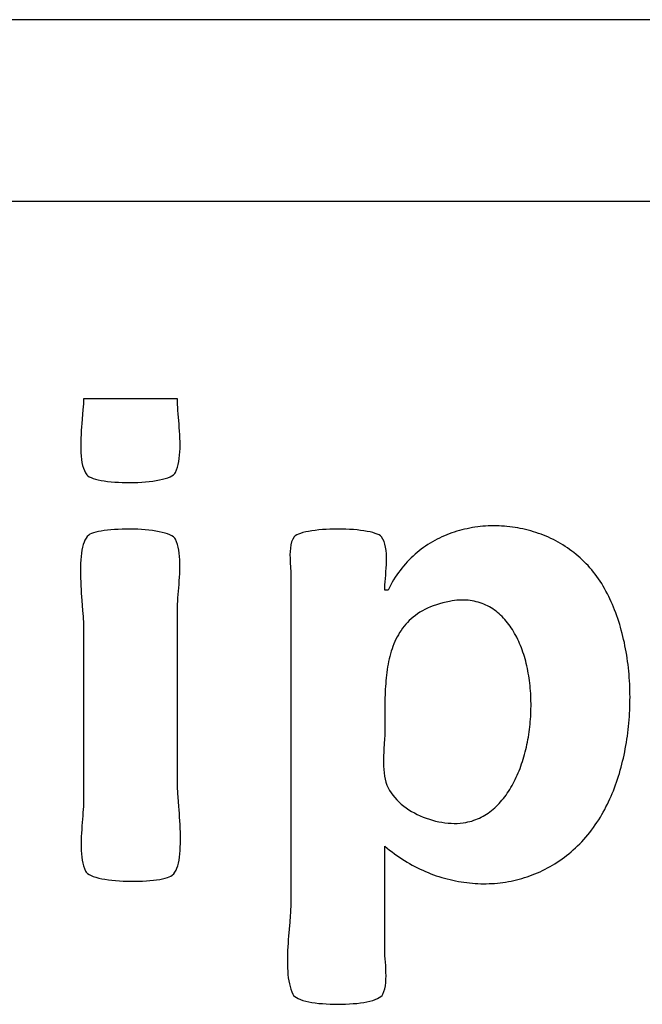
# Model space of a CAD drawing. Header units: inches. Extents: x 0 to 16, y 0 to 10.
# Tile 20 of 27: x 14.2729 to 14.3558, y 1.292 to 1.423. Entities that reach past the tile are written whole.
import ezdxf

# ---------------------------------------------------------------- set-up
doc = ezdxf.new("R2010")
doc.units = ezdxf.units.IN
doc.header["$LTSCALE"] = 0.935
doc.header["$MEASUREMENT"] = 0
doc.layers.get('0').update_dxf_attribs({"linetype": 'CONTINUOUS'})

msp = doc.modelspace()

# ---------------------------------------------------------------- linework, layer by layer
at = {"color": 2, "linetype": 'CONTINUOUS'}
for p, q in [((14.54953, 1.42299), (14.17796, 1.42299)), ((13.82753, 1.39885), (14.54004, 1.39885)), ((14.29391, 1.37256), (14.28141, 1.37256)), ((14.28141, 1.37256), (14.28141, 1.37225)), ((14.29392, 1.3722), (14.29391, 1.37256)), ((14.28134, 1.37112), (14.28119, 1.36931)), ((14.28137, 1.37152), (14.28134, 1.37112)), ((14.28139, 1.3719), (14.28137, 1.37152)), ((14.28141, 1.37225), (14.28139, 1.3719)), ((14.29393, 1.37182), (14.29392, 1.3722)), ((14.29395, 1.37142), (14.29393, 1.37182)), ((14.29398, 1.37101), (14.29395, 1.37142)), ((14.29401, 1.37058), (14.29398, 1.37101)), ((14.29412, 1.36922), (14.29401, 1.37058)), ((14.28115, 1.36883), (14.28112, 1.36834)), ((14.28119, 1.36931), (14.28115, 1.36883)), ((14.29415, 1.36876), (14.29412, 1.36922)), ((14.29418, 1.36828), (14.29415, 1.36876)), ((14.28107, 1.36734), (14.28105, 1.36685)), ((14.28109, 1.36784), (14.28107, 1.36734)), ((14.28112, 1.36834), (14.28109, 1.36784)), ((14.29421, 1.36781), (14.29418, 1.36828)), ((14.29423, 1.36734), (14.29421, 1.36781)), ((14.29425, 1.36687), (14.29423, 1.36734)), ((14.28105, 1.36685), (14.28104, 1.36636)), ((14.28104, 1.36636), (14.28105, 1.36588)), ((14.28105, 1.36588), (14.28107, 1.36541)), ((14.29423, 1.3655), (14.29425, 1.36595)), ((14.29425, 1.3664), (14.29425, 1.36687)), ((14.29425, 1.36595), (14.29425, 1.3664)), ((14.28107, 1.36541), (14.2811, 1.36496)), ((14.2811, 1.36496), (14.28115, 1.36452)), ((14.28115, 1.36452), (14.28121, 1.36411)), ((14.29409, 1.36422), (14.29415, 1.36463)), ((14.29415, 1.36463), (14.2942, 1.36506)), ((14.2942, 1.36506), (14.29423, 1.3655)), ((14.28121, 1.36411), (14.2813, 1.36372)), ((14.2813, 1.36372), (14.2814, 1.36336)), ((14.2814, 1.36336), (14.28153, 1.36303)), ((14.29379, 1.36311), (14.29391, 1.36346)), ((14.29391, 1.36346), (14.29401, 1.36383)), ((14.29401, 1.36383), (14.29409, 1.36422)), ((14.28153, 1.36303), (14.28168, 1.36273)), ((14.28168, 1.36273), (14.28185, 1.36247)), ((14.28185, 1.36247), (14.28199, 1.36234)), ((14.28199, 1.36234), (14.28218, 1.36221)), ((14.28218, 1.36221), (14.28242, 1.36209)), ((14.28242, 1.36209), (14.2827, 1.36198)), ((14.2827, 1.36198), (14.28301, 1.36189)), ((14.29191, 1.36187), (14.29228, 1.36197)), ((14.29228, 1.36197), (14.29262, 1.36208)), ((14.29262, 1.36208), (14.29292, 1.3622)), ((14.29292, 1.3622), (14.29317, 1.36233)), ((14.29317, 1.36233), (14.29338, 1.36247)), ((14.29338, 1.36247), (14.29354, 1.36262)), ((14.29354, 1.36262), (14.29365, 1.36278)), ((14.29365, 1.36278), (14.29379, 1.36311)), ((14.28301, 1.36189), (14.28337, 1.3618)), ((14.28337, 1.3618), (14.28376, 1.36172)), ((14.28376, 1.36172), (14.28417, 1.36165)), ((14.28417, 1.36165), (14.28462, 1.36159)), ((14.28462, 1.36159), (14.28508, 1.36154)), ((14.28508, 1.36154), (14.28556, 1.3615)), ((14.28556, 1.3615), (14.28606, 1.36147)), ((14.28606, 1.36147), (14.28657, 1.36145)), ((14.28657, 1.36145), (14.28709, 1.36144)), ((14.28709, 1.36144), (14.28761, 1.36143)), ((14.28761, 1.36143), (14.28813, 1.36144)), ((14.28813, 1.36144), (14.28865, 1.36146)), ((14.28865, 1.36146), (14.28916, 1.36149)), ((14.28916, 1.36149), (14.28967, 1.36153)), ((14.28967, 1.36153), (14.29016, 1.36158)), ((14.29016, 1.36158), (14.29063, 1.36164)), ((14.29063, 1.36164), (14.29108, 1.36171)), ((14.29108, 1.36171), (14.29151, 1.36179)), ((14.29151, 1.36179), (14.29191, 1.36187)), ((14.33279, 1.35537), (14.33245, 1.3553)), ((14.33314, 1.35544), (14.33279, 1.35537)), ((14.33349, 1.35549), (14.33314, 1.35544)), ((14.33385, 1.35554), (14.33349, 1.35549)), ((14.3342, 1.35558), (14.33385, 1.35554)), ((14.33455, 1.35562), (14.3342, 1.35558)), ((14.33491, 1.35564), (14.33455, 1.35562)), ((14.33526, 1.35566), (14.33491, 1.35564)), ((14.33562, 1.35568), (14.33526, 1.35566)), ((14.33597, 1.35568), (14.33562, 1.35568)), ((14.33633, 1.35568), (14.33597, 1.35568)), ((14.33669, 1.35567), (14.33633, 1.35568)), ((14.33704, 1.35565), (14.33669, 1.35567)), ((14.3374, 1.35563), (14.33704, 1.35565)), ((14.33775, 1.3556), (14.3374, 1.35563)), ((14.33811, 1.35556), (14.33775, 1.3556)), ((14.33846, 1.35552), (14.33811, 1.35556)), ((14.33882, 1.35547), (14.33846, 1.35552)), ((14.33917, 1.35541), (14.33882, 1.35547)), ((14.33952, 1.35534), (14.33917, 1.35541)), ((14.28175, 1.35405), (14.28161, 1.35379)), ((14.28192, 1.35427), (14.28175, 1.35405)), ((14.2821, 1.35444), (14.28192, 1.35427)), ((14.28227, 1.35455), (14.2821, 1.35444)), ((14.28249, 1.35466), (14.28227, 1.35455)), ((14.28275, 1.35475), (14.28249, 1.35466)), ((14.28305, 1.35484), (14.28275, 1.35475)), ((14.2834, 1.35492), (14.28305, 1.35484)), ((14.28377, 1.35499), (14.2834, 1.35492)), ((14.28418, 1.35505), (14.28377, 1.35499)), ((14.28461, 1.3551), (14.28418, 1.35505)), ((14.28507, 1.35515), (14.28461, 1.3551)), ((14.28555, 1.35519), (14.28507, 1.35515)), ((14.28604, 1.35521), (14.28555, 1.35519)), ((14.28654, 1.35523), (14.28604, 1.35521)), ((14.28706, 1.35524), (14.28654, 1.35523)), ((14.28758, 1.35524), (14.28706, 1.35524)), ((14.2881, 1.35524), (14.28758, 1.35524)), ((14.28862, 1.35522), (14.2881, 1.35524)), ((14.28913, 1.35519), (14.28862, 1.35522)), ((14.28963, 1.35515), (14.28913, 1.35519)), ((14.29012, 1.35511), (14.28963, 1.35515)), ((14.2906, 1.35505), (14.29012, 1.35511)), ((14.29105, 1.35498), (14.2906, 1.35505)), ((14.29149, 1.3549), (14.29105, 1.35498)), ((14.29189, 1.35481), (14.29149, 1.3549)), ((14.29226, 1.35471), (14.29189, 1.35481)), ((14.2926, 1.3546), (14.29226, 1.35471)), ((14.2929, 1.35448), (14.2926, 1.3546)), ((14.29316, 1.35435), (14.2929, 1.35448)), ((14.29337, 1.35421), (14.29316, 1.35435)), ((14.29354, 1.35405), (14.29337, 1.35421)), ((14.29365, 1.35389), (14.29354, 1.35405)), ((14.30944, 1.3542), (14.30924, 1.35389)), ((14.30958, 1.35433), (14.30944, 1.3542)), ((14.30977, 1.35446), (14.30958, 1.35433)), ((14.31, 1.35457), (14.30977, 1.35446)), ((14.31029, 1.35468), (14.31, 1.35457)), ((14.31061, 1.35478), (14.31029, 1.35468)), ((14.31097, 1.35487), (14.31061, 1.35478)), ((14.31136, 1.35494), (14.31097, 1.35487)), ((14.31178, 1.35501), (14.31136, 1.35494)), ((14.31223, 1.35507), (14.31178, 1.35501)), ((14.3127, 1.35513), (14.31223, 1.35507)), ((14.31319, 1.35517), (14.3127, 1.35513)), ((14.31369, 1.3552), (14.31319, 1.35517)), ((14.3142, 1.35522), (14.31369, 1.3552)), ((14.31472, 1.35524), (14.3142, 1.35522)), ((14.31525, 1.35524), (14.31472, 1.35524)), ((14.31577, 1.35524), (14.31525, 1.35524)), ((14.31629, 1.35522), (14.31577, 1.35524)), ((14.31681, 1.3552), (14.31629, 1.35522)), ((14.31731, 1.35517), (14.31681, 1.3552)), ((14.3178, 1.35513), (14.31731, 1.35517)), ((14.31827, 1.35507), (14.3178, 1.35513)), ((14.31872, 1.35501), (14.31827, 1.35507)), ((14.31914, 1.35494), (14.31872, 1.35501)), ((14.31953, 1.35487), (14.31914, 1.35494)), ((14.31989, 1.35478), (14.31953, 1.35487)), ((14.32021, 1.35468), (14.31989, 1.35478)), ((14.32049, 1.35457), (14.32021, 1.35468)), ((14.32073, 1.35446), (14.32049, 1.35457)), ((14.32092, 1.35433), (14.32073, 1.35446)), ((14.32106, 1.3542), (14.32092, 1.35433)), ((14.32124, 1.35391), (14.32106, 1.3542)), ((14.32878, 1.35405), (14.32846, 1.35389)), ((14.3291, 1.3542), (14.32878, 1.35405)), ((14.32942, 1.35434), (14.3291, 1.3542)), ((14.32974, 1.35448), (14.32942, 1.35434)), ((14.33007, 1.35461), (14.32974, 1.35448)), ((14.33041, 1.35473), (14.33007, 1.35461)), ((14.33074, 1.35484), (14.33041, 1.35473)), ((14.33108, 1.35495), (14.33074, 1.35484)), ((14.33142, 1.35505), (14.33108, 1.35495)), ((14.33176, 1.35514), (14.33142, 1.35505)), ((14.3321, 1.35523), (14.33176, 1.35514)), ((14.33245, 1.3553), (14.3321, 1.35523)), ((14.33987, 1.35527), (14.33952, 1.35534)), ((14.34022, 1.35519), (14.33987, 1.35527)), ((14.34057, 1.3551), (14.34022, 1.35519)), ((14.34091, 1.355), (14.34057, 1.3551)), ((14.34126, 1.3549), (14.34091, 1.355)), ((14.3416, 1.35479), (14.34126, 1.3549)), ((14.34194, 1.35468), (14.3416, 1.35479)), ((14.34228, 1.35456), (14.34194, 1.35468)), ((14.34261, 1.35443), (14.34228, 1.35456)), ((14.34294, 1.35429), (14.34261, 1.35443)), ((14.34327, 1.35415), (14.34294, 1.35429)), ((14.3436, 1.354), (14.34327, 1.35415)), ((14.28128, 1.35282), (14.2812, 1.35244)), ((14.28137, 1.35318), (14.28128, 1.35282)), ((14.28148, 1.3535), (14.28137, 1.35318)), ((14.28161, 1.35379), (14.28148, 1.3535)), ((14.29379, 1.35356), (14.29365, 1.35389)), ((14.29391, 1.35321), (14.29379, 1.35356)), ((14.29401, 1.35283), (14.29391, 1.35321)), ((14.29409, 1.35244), (14.29401, 1.35283)), ((14.30899, 1.35314), (14.30893, 1.35272)), ((14.3091, 1.35353), (14.30899, 1.35314)), ((14.30924, 1.35389), (14.3091, 1.35353)), ((14.32139, 1.35359), (14.32124, 1.35391)), ((14.32151, 1.35322), (14.32139, 1.35359)), ((14.3216, 1.35283), (14.32151, 1.35322)), ((14.32166, 1.3524), (14.3216, 1.35283)), ((14.32664, 1.35278), (14.32635, 1.35257)), ((14.32693, 1.35298), (14.32664, 1.35278)), ((14.32723, 1.35318), (14.32693, 1.35298)), ((14.32753, 1.35337), (14.32723, 1.35318)), ((14.32784, 1.35355), (14.32753, 1.35337)), ((14.32815, 1.35372), (14.32784, 1.35355)), ((14.32846, 1.35389), (14.32815, 1.35372)), ((14.34392, 1.35384), (14.3436, 1.354)), ((14.34424, 1.35367), (14.34392, 1.35384)), ((14.34456, 1.3535), (14.34424, 1.35367)), ((14.34487, 1.35332), (14.34456, 1.3535)), ((14.34518, 1.35314), (14.34487, 1.35332)), ((14.34548, 1.35295), (14.34518, 1.35314)), ((14.34579, 1.35275), (14.34548, 1.35295)), ((14.34608, 1.35254), (14.34579, 1.35275)), ((14.28109, 1.3516), (14.28105, 1.35116)), ((14.28114, 1.35203), (14.28109, 1.3516)), ((14.2812, 1.35244), (14.28114, 1.35203)), ((14.29415, 1.35203), (14.29409, 1.35244)), ((14.29419, 1.3516), (14.29415, 1.35203)), ((14.29422, 1.35116), (14.29419, 1.3516)), ((14.30889, 1.35228), (14.30888, 1.35182)), ((14.30888, 1.35182), (14.30889, 1.35136)), ((14.30893, 1.35272), (14.30889, 1.35228)), ((14.3217, 1.35196), (14.32166, 1.3524)), ((14.32172, 1.3515), (14.3217, 1.35196)), ((14.32172, 1.35102), (14.32172, 1.3515)), ((14.32525, 1.35165), (14.32499, 1.3514)), ((14.32552, 1.35189), (14.32525, 1.35165)), ((14.32579, 1.35212), (14.32552, 1.35189)), ((14.32607, 1.35235), (14.32579, 1.35212)), ((14.32635, 1.35257), (14.32607, 1.35235)), ((14.34638, 1.35233), (14.34608, 1.35254)), ((14.34666, 1.35211), (14.34638, 1.35233)), ((14.34695, 1.35188), (14.34666, 1.35211)), ((14.34723, 1.35165), (14.34695, 1.35188)), ((14.3475, 1.35141), (14.34723, 1.35165)), ((14.28103, 1.35069), (14.28101, 1.35021)), ((14.28101, 1.35021), (14.28101, 1.34973)), ((14.28105, 1.35116), (14.28103, 1.35069)), ((14.29423, 1.3507), (14.29422, 1.35116)), ((14.29422, 1.34977), (14.29423, 1.35024)), ((14.29423, 1.35024), (14.29423, 1.3507)), ((14.30889, 1.35136), (14.30891, 1.3509)), ((14.30891, 1.3509), (14.30897, 1.35004)), ((14.32168, 1.35006), (14.32171, 1.35054)), ((14.32171, 1.35054), (14.32172, 1.35102)), ((14.32399, 1.35033), (14.32375, 1.35005)), ((14.32423, 1.35061), (14.32399, 1.35033)), ((14.32447, 1.35088), (14.32423, 1.35061)), ((14.32473, 1.35115), (14.32447, 1.35088)), ((14.32499, 1.3514), (14.32473, 1.35115)), ((14.34777, 1.35116), (14.3475, 1.35141)), ((14.34803, 1.3509), (14.34777, 1.35116)), ((14.34829, 1.35064), (14.34803, 1.3509)), ((14.34854, 1.35038), (14.34829, 1.35064)), ((14.34879, 1.3501), (14.34854, 1.35038)), ((14.28101, 1.34973), (14.28101, 1.34923)), ((14.28101, 1.34923), (14.28102, 1.34873)), ((14.29415, 1.34836), (14.29418, 1.34883)), ((14.29418, 1.34883), (14.29421, 1.3493)), ((14.29421, 1.3493), (14.29422, 1.34977)), ((14.30897, 1.35004), (14.30899, 1.34964)), ((14.30899, 1.34964), (14.309, 1.34928)), ((14.309, 1.34928), (14.309, 1.30575)), ((14.32155, 1.34824), (14.32162, 1.34912)), ((14.32162, 1.34912), (14.32165, 1.34959)), ((14.32165, 1.34959), (14.32168, 1.35006)), ((14.32287, 1.34883), (14.32267, 1.3485)), ((14.32308, 1.34914), (14.32287, 1.34883)), ((14.3233, 1.34945), (14.32308, 1.34914)), ((14.32352, 1.34975), (14.3233, 1.34945)), ((14.32375, 1.35005), (14.32352, 1.34975)), ((14.34903, 1.34982), (14.34879, 1.3501)), ((14.34927, 1.34953), (14.34903, 1.34982)), ((14.3495, 1.34924), (14.34927, 1.34953)), ((14.34972, 1.34894), (14.3495, 1.34924)), ((14.34994, 1.34863), (14.34972, 1.34894)), ((14.28102, 1.34873), (14.28104, 1.34822)), ((14.28104, 1.34822), (14.28106, 1.34771)), ((14.28106, 1.34771), (14.28109, 1.34721)), ((14.29401, 1.34653), (14.29412, 1.34789)), ((14.29412, 1.34789), (14.29415, 1.34836)), ((14.32151, 1.34746), (14.32152, 1.34784)), ((14.32152, 1.34784), (14.32155, 1.34824)), ((14.32229, 1.34783), (14.3221, 1.34748)), ((14.32247, 1.34817), (14.32229, 1.34783)), ((14.32267, 1.3485), (14.32247, 1.34817)), ((14.35015, 1.34831), (14.34994, 1.34863)), ((14.35035, 1.34799), (14.35015, 1.34831)), ((14.35055, 1.34766), (14.35035, 1.34799)), ((14.35074, 1.34733), (14.35055, 1.34766)), ((14.28109, 1.34721), (14.28112, 1.34671)), ((14.28112, 1.34671), (14.28119, 1.34575)), ((14.29398, 1.3461), (14.29401, 1.34653)), ((14.3215, 1.34713), (14.32151, 1.34746)), ((14.32193, 1.34713), (14.3215, 1.34713)), ((14.3221, 1.34748), (14.32193, 1.34713)), ((14.35092, 1.34699), (14.35074, 1.34733)), ((14.3511, 1.34665), (14.35092, 1.34699)), ((14.35128, 1.3463), (14.3511, 1.34665)), ((14.35145, 1.34595), (14.35128, 1.3463)), ((14.28119, 1.34575), (14.28129, 1.34441)), ((14.29391, 1.34454), (14.29392, 1.3449)), ((14.29392, 1.3449), (14.29393, 1.34528)), ((14.29393, 1.34528), (14.29395, 1.34568)), ((14.29395, 1.34568), (14.29398, 1.3461)), ((14.32756, 1.34489), (14.32719, 1.34473)), ((14.32795, 1.34504), (14.32756, 1.34489)), ((14.32835, 1.34518), (14.32795, 1.34504)), ((14.32876, 1.34531), (14.32835, 1.34518)), ((14.3292, 1.34543), (14.32876, 1.34531)), ((14.32965, 1.34554), (14.3292, 1.34543)), ((14.33012, 1.34563), (14.32965, 1.34554)), ((14.33044, 1.34569), (14.33012, 1.34563)), ((14.33076, 1.34573), (14.33044, 1.34569)), ((14.33107, 1.34577), (14.33076, 1.34573)), ((14.33138, 1.34579), (14.33107, 1.34577)), ((14.33169, 1.3458), (14.33138, 1.34579)), ((14.33198, 1.3458), (14.33169, 1.3458)), ((14.33228, 1.34579), (14.33198, 1.3458)), ((14.33257, 1.34577), (14.33228, 1.34579)), ((14.33285, 1.34573), (14.33257, 1.34577)), ((14.33313, 1.34569), (14.33285, 1.34573)), ((14.3334, 1.34564), (14.33313, 1.34569)), ((14.33367, 1.34558), (14.3334, 1.34564)), ((14.33393, 1.34551), (14.33367, 1.34558)), ((14.33419, 1.34543), (14.33393, 1.34551)), ((14.33444, 1.34534), (14.33419, 1.34543)), ((14.33469, 1.34524), (14.33444, 1.34534)), ((14.33494, 1.34514), (14.33469, 1.34524)), ((14.33517, 1.34502), (14.33494, 1.34514)), ((14.33541, 1.3449), (14.33517, 1.34502)), ((14.33564, 1.34476), (14.33541, 1.3449)), ((14.35161, 1.34559), (14.35145, 1.34595)), ((14.35177, 1.34523), (14.35161, 1.34559)), ((14.35192, 1.34486), (14.35177, 1.34523)), ((14.28129, 1.34441), (14.28135, 1.34362)), ((14.28135, 1.34362), (14.28138, 1.34326)), ((14.29391, 1.32126), (14.29391, 1.34454)), ((14.32556, 1.34377), (14.32528, 1.34355)), ((14.32586, 1.34398), (14.32556, 1.34377)), ((14.32617, 1.34418), (14.32586, 1.34398)), ((14.32649, 1.34437), (14.32617, 1.34418)), ((14.32683, 1.34456), (14.32649, 1.34437)), ((14.32719, 1.34473), (14.32683, 1.34456)), ((14.33586, 1.34462), (14.33564, 1.34476)), ((14.33608, 1.34447), (14.33586, 1.34462)), ((14.33629, 1.34431), (14.33608, 1.34447)), ((14.3365, 1.34415), (14.33629, 1.34431)), ((14.33671, 1.34398), (14.3365, 1.34415)), ((14.3369, 1.3438), (14.33671, 1.34398)), ((14.3371, 1.34361), (14.3369, 1.3438)), ((14.33729, 1.34341), (14.3371, 1.34361)), ((14.35207, 1.34449), (14.35192, 1.34486)), ((14.35222, 1.34411), (14.35207, 1.34449)), ((14.35235, 1.34373), (14.35222, 1.34411)), ((14.35249, 1.34335), (14.35235, 1.34373)), ((14.28138, 1.34326), (14.28139, 1.34294)), ((14.28139, 1.34294), (14.28141, 1.34264)), ((14.28141, 1.34264), (14.28141, 1.34239)), ((14.28141, 1.34239), (14.28141, 1.31911)), ((14.32406, 1.34232), (14.32385, 1.34205)), ((14.32428, 1.34258), (14.32406, 1.34232)), ((14.32451, 1.34284), (14.32428, 1.34258)), ((14.32475, 1.34308), (14.32451, 1.34284)), ((14.32501, 1.34332), (14.32475, 1.34308)), ((14.32528, 1.34355), (14.32501, 1.34332)), ((14.33747, 1.34321), (14.33729, 1.34341)), ((14.33765, 1.343), (14.33747, 1.34321)), ((14.33783, 1.34279), (14.33765, 1.343)), ((14.338, 1.34257), (14.33783, 1.34279)), ((14.33816, 1.34234), (14.338, 1.34257)), ((14.33832, 1.34211), (14.33816, 1.34234)), ((14.35261, 1.34296), (14.35249, 1.34335)), ((14.35274, 1.34257), (14.35261, 1.34296)), ((14.35285, 1.34218), (14.35274, 1.34257)), ((14.3233, 1.3412), (14.32313, 1.3409)), ((14.32347, 1.34149), (14.3233, 1.3412)), ((14.32366, 1.34177), (14.32347, 1.34149)), ((14.32385, 1.34205), (14.32366, 1.34177)), ((14.33848, 1.34187), (14.33832, 1.34211)), ((14.33863, 1.34162), (14.33848, 1.34187)), ((14.33877, 1.34137), (14.33863, 1.34162)), ((14.33892, 1.34111), (14.33877, 1.34137)), ((14.33905, 1.34085), (14.33892, 1.34111)), ((14.35296, 1.34178), (14.35285, 1.34218)), ((14.35307, 1.34138), (14.35296, 1.34178)), ((14.35317, 1.34097), (14.35307, 1.34138)), ((14.35327, 1.34057), (14.35317, 1.34097)), ((14.32258, 1.33965), (14.32246, 1.33933)), ((14.3227, 1.33997), (14.32258, 1.33965)), ((14.32284, 1.34029), (14.3227, 1.33997)), ((14.32298, 1.3406), (14.32284, 1.34029)), ((14.32313, 1.3409), (14.32298, 1.3406)), ((14.33918, 1.34058), (14.33905, 1.34085)), ((14.33931, 1.34031), (14.33918, 1.34058)), ((14.33943, 1.34003), (14.33931, 1.34031)), ((14.33955, 1.33975), (14.33943, 1.34003)), ((14.33966, 1.33947), (14.33955, 1.33975)), ((14.35336, 1.34016), (14.35327, 1.34057)), ((14.35344, 1.33974), (14.35336, 1.34016)), ((14.35353, 1.33933), (14.35344, 1.33974)), ((14.32225, 1.33866), (14.32216, 1.33832)), ((14.32235, 1.33899), (14.32225, 1.33866)), ((14.32246, 1.33933), (14.32235, 1.33899)), ((14.33977, 1.33918), (14.33966, 1.33947)), ((14.33987, 1.33888), (14.33977, 1.33918)), ((14.33997, 1.33858), (14.33987, 1.33888)), ((14.34006, 1.33828), (14.33997, 1.33858)), ((14.3536, 1.33891), (14.35353, 1.33933)), ((14.35367, 1.33849), (14.3536, 1.33891)), ((14.35374, 1.33807), (14.35367, 1.33849)), ((14.32193, 1.33727), (14.32187, 1.33691)), ((14.322, 1.33762), (14.32193, 1.33727)), ((14.32208, 1.33797), (14.322, 1.33762)), ((14.32216, 1.33832), (14.32208, 1.33797)), ((14.34015, 1.33798), (14.34006, 1.33828)), ((14.34024, 1.33767), (14.34015, 1.33798)), ((14.34031, 1.33735), (14.34024, 1.33767)), ((14.34039, 1.33704), (14.34031, 1.33735)), ((14.34046, 1.33672), (14.34039, 1.33704)), ((14.3538, 1.33765), (14.35374, 1.33807)), ((14.35385, 1.33722), (14.3538, 1.33765)), ((14.3539, 1.33679), (14.35385, 1.33722)), ((14.32172, 1.33582), (14.32168, 1.33545)), ((14.32176, 1.33618), (14.32172, 1.33582)), ((14.32181, 1.33655), (14.32176, 1.33618)), ((14.32187, 1.33691), (14.32181, 1.33655)), ((14.34052, 1.3364), (14.34046, 1.33672)), ((14.34058, 1.33607), (14.34052, 1.3364)), ((14.34064, 1.33575), (14.34058, 1.33607)), ((14.34069, 1.33542), (14.34064, 1.33575)), ((14.35394, 1.33637), (14.3539, 1.33679)), ((14.35398, 1.33594), (14.35394, 1.33637)), ((14.35402, 1.3355), (14.35398, 1.33594)), ((14.32161, 1.3347), (14.32159, 1.33432)), ((14.32164, 1.33507), (14.32161, 1.3347)), ((14.32168, 1.33545), (14.32164, 1.33507)), ((14.34074, 1.33509), (14.34069, 1.33542)), ((14.34078, 1.33475), (14.34074, 1.33509)), ((14.34082, 1.33442), (14.34078, 1.33475)), ((14.34085, 1.33408), (14.34082, 1.33442)), ((14.35405, 1.33507), (14.35402, 1.3355)), ((14.35407, 1.33464), (14.35405, 1.33507)), ((14.35409, 1.33421), (14.35407, 1.33464)), ((14.32153, 1.33318), (14.32152, 1.3328)), ((14.32155, 1.33356), (14.32153, 1.33318)), ((14.32156, 1.33394), (14.32155, 1.33356)), ((14.32159, 1.33432), (14.32156, 1.33394)), ((14.34088, 1.33374), (14.34085, 1.33408)), ((14.3409, 1.3334), (14.34088, 1.33374)), ((14.34092, 1.33306), (14.3409, 1.3334)), ((14.3541, 1.33377), (14.35409, 1.33421)), ((14.35411, 1.33334), (14.3541, 1.33377)), ((14.35412, 1.3329), (14.35411, 1.33334)), ((14.32151, 1.33242), (14.3215, 1.33203)), ((14.3215, 1.33203), (14.3215, 1.33126)), ((14.32152, 1.3328), (14.32151, 1.33242)), ((14.34093, 1.33272), (14.34092, 1.33306)), ((14.34094, 1.33238), (14.34093, 1.33272)), ((14.34095, 1.33203), (14.34094, 1.33238)), ((14.34095, 1.33169), (14.34095, 1.33203)), ((14.3541, 1.3316), (14.35411, 1.33203)), ((14.35411, 1.33247), (14.35412, 1.3329)), ((14.35411, 1.33203), (14.35411, 1.33247)), ((14.3215, 1.33126), (14.32149, 1.3305)), ((14.32149, 1.3305), (14.3215, 1.32859)), ((14.3409, 1.33031), (14.34092, 1.33066)), ((14.34092, 1.33066), (14.34093, 1.331)), ((14.34093, 1.331), (14.34094, 1.33135)), ((14.34094, 1.33135), (14.34095, 1.33169)), ((14.35403, 1.3303), (14.35406, 1.33073)), ((14.35406, 1.33073), (14.35408, 1.33116)), ((14.35408, 1.33116), (14.3541, 1.3316)), ((14.34078, 1.32894), (14.34082, 1.32928)), ((14.34082, 1.32928), (14.34085, 1.32963)), ((14.34085, 1.32963), (14.34088, 1.32997)), ((14.34088, 1.32997), (14.3409, 1.33031)), ((14.35392, 1.329), (14.35396, 1.32943)), ((14.35396, 1.32943), (14.354, 1.32986)), ((14.354, 1.32986), (14.35403, 1.3303)), ((14.32149, 1.3282), (14.32148, 1.32779)), ((14.3215, 1.32859), (14.32149, 1.3282)), ((14.34059, 1.32758), (14.34065, 1.32792)), ((14.34065, 1.32792), (14.3407, 1.32826)), ((14.3407, 1.32826), (14.34074, 1.3286)), ((14.34074, 1.3286), (14.34078, 1.32894)), ((14.35376, 1.32772), (14.35382, 1.32814)), ((14.35382, 1.32814), (14.35387, 1.32857)), ((14.35387, 1.32857), (14.35392, 1.329)), ((14.32146, 1.32737), (14.32138, 1.32603)), ((14.32148, 1.32779), (14.32146, 1.32737)), ((14.34033, 1.32625), (14.3404, 1.32658)), ((14.3404, 1.32658), (14.34047, 1.32691)), ((14.34047, 1.32691), (14.34053, 1.32725)), ((14.34053, 1.32725), (14.34059, 1.32758)), ((14.35356, 1.32645), (14.35364, 1.32687)), ((14.35364, 1.32687), (14.3537, 1.32729)), ((14.3537, 1.32729), (14.35376, 1.32772)), ((14.32135, 1.32557), (14.32133, 1.3251)), ((14.32138, 1.32603), (14.32135, 1.32557)), ((14.34, 1.32496), (14.34009, 1.32528)), ((14.34009, 1.32528), (14.34017, 1.3256)), ((14.34017, 1.3256), (14.34025, 1.32593)), ((14.34025, 1.32593), (14.34033, 1.32625)), ((14.35332, 1.32519), (14.35341, 1.32561)), ((14.35341, 1.32561), (14.35349, 1.32603)), ((14.35349, 1.32603), (14.35356, 1.32645)), ((14.32133, 1.3251), (14.32132, 1.32464)), ((14.32132, 1.32464), (14.32132, 1.32418)), ((14.32132, 1.32418), (14.32133, 1.32372)), ((14.33959, 1.32371), (14.3397, 1.32402)), ((14.3397, 1.32402), (14.3398, 1.32433)), ((14.3398, 1.32433), (14.3399, 1.32464)), ((14.3399, 1.32464), (14.34, 1.32496)), ((14.35292, 1.32356), (14.35303, 1.32397)), ((14.35303, 1.32397), (14.35313, 1.32437)), ((14.35313, 1.32437), (14.35323, 1.32478)), ((14.35323, 1.32478), (14.35332, 1.32519)), ((14.32133, 1.32372), (14.32136, 1.32327)), ((14.32136, 1.32327), (14.3214, 1.32282)), ((14.3214, 1.32282), (14.32146, 1.32239)), ((14.33911, 1.32252), (14.33924, 1.32281)), ((14.33924, 1.32281), (14.33936, 1.32311)), ((14.33936, 1.32311), (14.33948, 1.32341)), ((14.33948, 1.32341), (14.33959, 1.32371)), ((14.35258, 1.32237), (14.3527, 1.32276)), ((14.3527, 1.32276), (14.35281, 1.32316)), ((14.35281, 1.32316), (14.35292, 1.32356)), ((14.32146, 1.32239), (14.32154, 1.32198)), ((14.32154, 1.32198), (14.32165, 1.32158)), ((14.32165, 1.32158), (14.32178, 1.3212)), ((14.33842, 1.32113), (14.33857, 1.3214)), ((14.33857, 1.3214), (14.33871, 1.32167)), ((14.33871, 1.32167), (14.33885, 1.32195)), ((14.33885, 1.32195), (14.33898, 1.32224)), ((14.33898, 1.32224), (14.33911, 1.32252)), ((14.35218, 1.32121), (14.35232, 1.32159)), ((14.35232, 1.32159), (14.35245, 1.32198)), ((14.35245, 1.32198), (14.35258, 1.32237)), ((14.29392, 1.32101), (14.29391, 1.32126)), ((14.29393, 1.32072), (14.29392, 1.32101)), ((14.29394, 1.32039), (14.29393, 1.32072)), ((14.29397, 1.32004), (14.29394, 1.32039)), ((14.294, 1.31965), (14.29397, 1.32004)), ((14.32178, 1.3212), (14.32194, 1.32084)), ((14.32194, 1.32084), (14.32213, 1.32049)), ((14.32213, 1.32049), (14.32234, 1.32016)), ((14.32234, 1.32016), (14.32257, 1.31984)), ((14.33762, 1.31987), (14.33779, 1.32011)), ((14.33779, 1.32011), (14.33795, 1.32036)), ((14.33795, 1.32036), (14.33811, 1.32061)), ((14.33811, 1.32061), (14.33827, 1.32087)), ((14.33827, 1.32087), (14.33842, 1.32113)), ((14.35159, 1.31971), (14.35175, 1.32008)), ((14.35175, 1.32008), (14.3519, 1.32045)), ((14.3519, 1.32045), (14.35204, 1.32083)), ((14.35204, 1.32083), (14.35218, 1.32121)), ((14.28141, 1.31875), (14.28139, 1.31837)), ((14.28141, 1.31911), (14.28141, 1.31875)), ((14.2941, 1.31837), (14.294, 1.31965)), ((14.32257, 1.31984), (14.32283, 1.31953)), ((14.32283, 1.31953), (14.3231, 1.31923)), ((14.3231, 1.31923), (14.32339, 1.31894)), ((14.32339, 1.31894), (14.32369, 1.31867)), ((14.33651, 1.31855), (14.33671, 1.31876)), ((14.33671, 1.31876), (14.3369, 1.31897)), ((14.3369, 1.31897), (14.33708, 1.31918)), ((14.33708, 1.31918), (14.33727, 1.31941)), ((14.33727, 1.31941), (14.33744, 1.31964)), ((14.33744, 1.31964), (14.33762, 1.31987)), ((14.3511, 1.31864), (14.35127, 1.31899)), ((14.35127, 1.31899), (14.35143, 1.31935)), ((14.35143, 1.31935), (14.35159, 1.31971)), ((14.28134, 1.31755), (14.28131, 1.31712)), ((14.28137, 1.31797), (14.28134, 1.31755)), ((14.28139, 1.31837), (14.28137, 1.31797)), ((14.29413, 1.3179), (14.2941, 1.31837)), ((14.29417, 1.31743), (14.29413, 1.3179)), ((14.2942, 1.31694), (14.29417, 1.31743)), ((14.32369, 1.31867), (14.32402, 1.31841)), ((14.32402, 1.31841), (14.32435, 1.31816)), ((14.32435, 1.31816), (14.3247, 1.31792)), ((14.3247, 1.31792), (14.32506, 1.3177)), ((14.32506, 1.3177), (14.32543, 1.31749)), ((14.32543, 1.31749), (14.32582, 1.3173)), ((14.33503, 1.31733), (14.33525, 1.31748)), ((14.33525, 1.31748), (14.33547, 1.31764)), ((14.33547, 1.31764), (14.33569, 1.31781)), ((14.33569, 1.31781), (14.3359, 1.31799)), ((14.3359, 1.31799), (14.33611, 1.31817)), ((14.33611, 1.31817), (14.33631, 1.31836)), ((14.33631, 1.31836), (14.33651, 1.31855)), ((14.35037, 1.31728), (14.35056, 1.31761)), ((14.35056, 1.31761), (14.35075, 1.31795)), ((14.35075, 1.31795), (14.35092, 1.31829)), ((14.35092, 1.31829), (14.3511, 1.31864)), ((14.28131, 1.31712), (14.2812, 1.31576)), ((14.29423, 1.31644), (14.2942, 1.31694)), ((14.29426, 1.31594), (14.29423, 1.31644)), ((14.32582, 1.3173), (14.32621, 1.31711)), ((14.32621, 1.31711), (14.3266, 1.31695)), ((14.3266, 1.31695), (14.32701, 1.31679)), ((14.32701, 1.31679), (14.32742, 1.31666)), ((14.32742, 1.31666), (14.32783, 1.31653)), ((14.32783, 1.31653), (14.32824, 1.31642)), ((14.32824, 1.31642), (14.32866, 1.31633)), ((14.32866, 1.31633), (14.32908, 1.31626)), ((14.32908, 1.31626), (14.32949, 1.31619)), ((14.32949, 1.31619), (14.32991, 1.31615)), ((14.32991, 1.31615), (14.33032, 1.31612)), ((14.33032, 1.31612), (14.33072, 1.31611)), ((14.33072, 1.31611), (14.33112, 1.31611)), ((14.33112, 1.31611), (14.33151, 1.31614)), ((14.33151, 1.31614), (14.3319, 1.31618)), ((14.3319, 1.31618), (14.33227, 1.31623)), ((14.33227, 1.31623), (14.33255, 1.31629)), ((14.33255, 1.31629), (14.33281, 1.31635)), ((14.33281, 1.31635), (14.33308, 1.31642)), ((14.33308, 1.31642), (14.33333, 1.31651)), ((14.33333, 1.31651), (14.33359, 1.3166)), ((14.33359, 1.3166), (14.33384, 1.3167)), ((14.33384, 1.3167), (14.33408, 1.31681)), ((14.33408, 1.31681), (14.33433, 1.31693)), ((14.33433, 1.31693), (14.33456, 1.31705)), ((14.33456, 1.31705), (14.3348, 1.31719)), ((14.3348, 1.31719), (14.33503, 1.31733)), ((14.34949, 1.31589), (14.34972, 1.31624)), ((14.34972, 1.31624), (14.34995, 1.31659)), ((14.34995, 1.31659), (14.35018, 1.31695)), ((14.35018, 1.31695), (14.35037, 1.31728)), ((14.28114, 1.31482), (14.28112, 1.31435)), ((14.28117, 1.31529), (14.28114, 1.31482)), ((14.2812, 1.31576), (14.28117, 1.31529)), ((14.29428, 1.31543), (14.29426, 1.31594)), ((14.2943, 1.31493), (14.29428, 1.31543)), ((14.29431, 1.31442), (14.2943, 1.31493)), ((14.34849, 1.31458), (14.34875, 1.31489)), ((14.34875, 1.31489), (14.349, 1.31522)), ((14.349, 1.31522), (14.34925, 1.31555)), ((14.34925, 1.31555), (14.34949, 1.31589)), ((14.2811, 1.31388), (14.28109, 1.31341)), ((14.28112, 1.31435), (14.2811, 1.31388)), ((14.29431, 1.31393), (14.29431, 1.31442)), ((14.29431, 1.31344), (14.29431, 1.31393)), ((14.34742, 1.31339), (14.3477, 1.31367)), ((14.3477, 1.31367), (14.34797, 1.31397)), ((14.34797, 1.31397), (14.34823, 1.31427)), ((14.34823, 1.31427), (14.34849, 1.31458)), ((14.28109, 1.31341), (14.28109, 1.31295)), ((14.28109, 1.31295), (14.28111, 1.3125)), ((14.28111, 1.3125), (14.28113, 1.31205)), ((14.29423, 1.31205), (14.29427, 1.31249)), ((14.29427, 1.31249), (14.29429, 1.31296)), ((14.29429, 1.31296), (14.29431, 1.31344)), ((14.3215, 1.31307), (14.32181, 1.31281)), ((14.3215, 1.29928), (14.3215, 1.31307)), ((14.32181, 1.31281), (14.32213, 1.31255)), ((14.32213, 1.31255), (14.32246, 1.3123)), ((14.32246, 1.3123), (14.32278, 1.31206)), ((14.34598, 1.31207), (14.34628, 1.31232)), ((14.34628, 1.31232), (14.34657, 1.31257)), ((14.34657, 1.31257), (14.34686, 1.31284)), ((14.34686, 1.31284), (14.34714, 1.31311)), ((14.34714, 1.31311), (14.34742, 1.31339)), ((14.28113, 1.31205), (14.28118, 1.31162)), ((14.28118, 1.31162), (14.28123, 1.31121)), ((14.28123, 1.31121), (14.28131, 1.31082)), ((14.29404, 1.31083), (14.29412, 1.31121)), ((14.29412, 1.31121), (14.29418, 1.31162)), ((14.29418, 1.31162), (14.29423, 1.31205)), ((14.32278, 1.31206), (14.32311, 1.31183)), ((14.32311, 1.31183), (14.32344, 1.3116)), ((14.32344, 1.3116), (14.32378, 1.31138)), ((14.32378, 1.31138), (14.32412, 1.31116)), ((14.32412, 1.31116), (14.32446, 1.31096)), ((14.32446, 1.31096), (14.3248, 1.31076)), ((14.34412, 1.31074), (14.34444, 1.31094)), ((14.34444, 1.31094), (14.34476, 1.31115)), ((14.34476, 1.31115), (14.34507, 1.31137)), ((14.34507, 1.31137), (14.34538, 1.3116)), ((14.34538, 1.3116), (14.34568, 1.31183)), ((14.34568, 1.31183), (14.34598, 1.31207)), ((14.28131, 1.31082), (14.28141, 1.31044)), ((14.28141, 1.31044), (14.28153, 1.31009)), ((14.28153, 1.31009), (14.28167, 1.30976)), ((14.28167, 1.30976), (14.28178, 1.3096)), ((14.28178, 1.3096), (14.28195, 1.30944)), ((14.29341, 1.30938), (14.29357, 1.3096)), ((14.29357, 1.3096), (14.29372, 1.30986)), ((14.29372, 1.30986), (14.29384, 1.31015)), ((14.29384, 1.31015), (14.29395, 1.31047)), ((14.29395, 1.31047), (14.29404, 1.31083)), ((14.3248, 1.31076), (14.32514, 1.31056)), ((14.32514, 1.31056), (14.32549, 1.31038)), ((14.32549, 1.31038), (14.32584, 1.3102)), ((14.32584, 1.3102), (14.32619, 1.31003)), ((14.32619, 1.31003), (14.32655, 1.30986)), ((14.32655, 1.30986), (14.3269, 1.30971)), ((14.3269, 1.30971), (14.32726, 1.30956)), ((14.32726, 1.30956), (14.32762, 1.30941)), ((14.34146, 1.30939), (14.34181, 1.30953)), ((14.34181, 1.30953), (14.34215, 1.30968)), ((14.34215, 1.30968), (14.34248, 1.30984)), ((14.34248, 1.30984), (14.34282, 1.31)), ((14.34282, 1.31), (14.34315, 1.31018)), ((14.34315, 1.31018), (14.34348, 1.31036)), ((14.34348, 1.31036), (14.3438, 1.31054)), ((14.3438, 1.31054), (14.34412, 1.31074)), ((14.28195, 1.30944), (14.28216, 1.3093)), ((14.28216, 1.3093), (14.28242, 1.30917)), ((14.28242, 1.30917), (14.28272, 1.30905)), ((14.28272, 1.30905), (14.28306, 1.30894)), ((14.28306, 1.30894), (14.28343, 1.30884)), ((14.28343, 1.30884), (14.28384, 1.30875)), ((14.28384, 1.30875), (14.28427, 1.30867)), ((14.28427, 1.30867), (14.28472, 1.3086)), ((14.28472, 1.3086), (14.2852, 1.30855)), ((14.2852, 1.30855), (14.28569, 1.3085)), ((14.28569, 1.3085), (14.28619, 1.30846)), ((14.28619, 1.30846), (14.28671, 1.30843)), ((14.28671, 1.30843), (14.28722, 1.30842)), ((14.28722, 1.30842), (14.28775, 1.30841)), ((14.28775, 1.30841), (14.28826, 1.30841)), ((14.28826, 1.30841), (14.28878, 1.30842)), ((14.28878, 1.30842), (14.28928, 1.30844)), ((14.28928, 1.30844), (14.28978, 1.30846)), ((14.28978, 1.30846), (14.29025, 1.3085)), ((14.29025, 1.3085), (14.29071, 1.30855)), ((14.29071, 1.30855), (14.29114, 1.3086)), ((14.29114, 1.3086), (14.29155, 1.30866)), ((14.29155, 1.30866), (14.29193, 1.30873)), ((14.29193, 1.30873), (14.29227, 1.30881)), ((14.29227, 1.30881), (14.29257, 1.3089)), ((14.29257, 1.3089), (14.29283, 1.30899)), ((14.29283, 1.30899), (14.29305, 1.3091)), ((14.29305, 1.3091), (14.29322, 1.30921)), ((14.29322, 1.30921), (14.29341, 1.30938)), ((14.32762, 1.30941), (14.32798, 1.30928)), ((14.32798, 1.30928), (14.32834, 1.30915)), ((14.32834, 1.30915), (14.3287, 1.30903)), ((14.3287, 1.30903), (14.32907, 1.30892)), ((14.32907, 1.30892), (14.32944, 1.30881)), ((14.32944, 1.30881), (14.3298, 1.30871)), ((14.3298, 1.30871), (14.33017, 1.30862)), ((14.33017, 1.30862), (14.33054, 1.30853)), ((14.33054, 1.30853), (14.33091, 1.30846)), ((14.33091, 1.30846), (14.33128, 1.30838)), ((14.33128, 1.30838), (14.33165, 1.30832)), ((14.33165, 1.30832), (14.33202, 1.30827)), ((14.33202, 1.30827), (14.33239, 1.30822)), ((14.33239, 1.30822), (14.33276, 1.30818)), ((14.33683, 1.3082), (14.3372, 1.30825)), ((14.3372, 1.30825), (14.33756, 1.3083)), ((14.33756, 1.3083), (14.33793, 1.30837)), ((14.33793, 1.30837), (14.33829, 1.30843)), ((14.33829, 1.30843), (14.33865, 1.30851)), ((14.33865, 1.30851), (14.33901, 1.30859)), ((14.33901, 1.30859), (14.33936, 1.30868)), ((14.33936, 1.30868), (14.33972, 1.30878)), ((14.33972, 1.30878), (14.34007, 1.30889)), ((14.34007, 1.30889), (14.34042, 1.309)), ((14.34042, 1.309), (14.34077, 1.30912)), ((14.34077, 1.30912), (14.34112, 1.30925)), ((14.34112, 1.30925), (14.34146, 1.30939)), ((14.33276, 1.30818), (14.33314, 1.30814)), ((14.33314, 1.30814), (14.33351, 1.30811)), ((14.33351, 1.30811), (14.33388, 1.3081)), ((14.33388, 1.3081), (14.33425, 1.30808)), ((14.33425, 1.30808), (14.33462, 1.30808)), ((14.33462, 1.30808), (14.33499, 1.30808)), ((14.33499, 1.30808), (14.33536, 1.30809)), ((14.33536, 1.30809), (14.33573, 1.30811)), ((14.33573, 1.30811), (14.3361, 1.30813)), ((14.3361, 1.30813), (14.33647, 1.30816)), ((14.33647, 1.30816), (14.33683, 1.3082)), ((14.309, 1.30575), (14.30899, 1.3054)), ((14.30896, 1.30464), (14.30894, 1.30424)), ((14.30898, 1.30503), (14.30896, 1.30464)), ((14.30899, 1.3054), (14.30898, 1.30503)), ((14.30891, 1.30383), (14.30884, 1.30296)), ((14.30894, 1.30424), (14.30891, 1.30383)), ((14.30877, 1.30205), (14.30869, 1.30111)), ((14.30884, 1.30296), (14.30877, 1.30205)), ((14.30866, 1.30064), (14.30862, 1.30016)), ((14.30869, 1.30111), (14.30866, 1.30064)), ((14.30857, 1.2992), (14.30855, 1.29873)), ((14.3086, 1.29968), (14.30857, 1.2992)), ((14.30862, 1.30016), (14.3086, 1.29968)), ((14.32151, 1.29891), (14.3215, 1.29928)), ((14.30855, 1.29873), (14.30854, 1.29825)), ((14.30854, 1.29825), (14.30854, 1.29779)), ((14.30854, 1.29779), (14.30854, 1.29732)), ((14.32152, 1.29851), (14.32151, 1.29891)), ((14.32155, 1.29808), (14.32152, 1.29851)), ((14.32161, 1.2972), (14.32155, 1.29808)), ((14.30854, 1.29732), (14.30855, 1.29687)), ((14.30855, 1.29687), (14.30858, 1.29643)), ((14.30858, 1.29643), (14.30861, 1.29599)), ((14.32164, 1.29674), (14.32161, 1.2972)), ((14.32165, 1.29628), (14.32164, 1.29674)), ((14.30861, 1.29599), (14.30866, 1.29557)), ((14.30866, 1.29557), (14.30872, 1.29516)), ((14.30872, 1.29516), (14.3088, 1.29477)), ((14.32162, 1.29493), (14.32165, 1.29537)), ((14.32166, 1.29582), (14.32165, 1.29628)), ((14.32165, 1.29537), (14.32166, 1.29582)), ((14.3088, 1.29477), (14.30889, 1.2944)), ((14.30889, 1.2944), (14.30899, 1.29404)), ((14.30899, 1.29404), (14.30912, 1.2937)), ((14.32138, 1.29373), (14.32149, 1.29411)), ((14.32149, 1.29411), (14.32157, 1.29451)), ((14.32157, 1.29451), (14.32162, 1.29493)), ((14.30912, 1.2937), (14.30926, 1.29338)), ((14.30926, 1.29338), (14.30937, 1.29322)), ((14.30937, 1.29322), (14.30953, 1.29307)), ((14.30953, 1.29307), (14.30974, 1.29293)), ((14.30974, 1.29293), (14.30999, 1.2928)), ((14.30999, 1.2928), (14.31028, 1.29268)), ((14.31028, 1.29268), (14.31061, 1.29257)), ((14.31061, 1.29257), (14.31098, 1.29247)), ((14.31952, 1.29247), (14.31988, 1.29257)), ((14.31988, 1.29257), (14.32021, 1.29268)), ((14.32021, 1.29268), (14.32051, 1.2928)), ((14.32051, 1.2928), (14.32076, 1.29293)), ((14.32076, 1.29293), (14.32097, 1.29307)), ((14.32097, 1.29307), (14.32113, 1.29322)), ((14.32113, 1.29322), (14.32124, 1.29338)), ((14.32124, 1.29338), (14.32138, 1.29373)), ((14.31098, 1.29247), (14.31138, 1.29238)), ((14.31138, 1.29238), (14.3118, 1.2923)), ((14.3118, 1.2923), (14.31225, 1.29223)), ((14.31225, 1.29223), (14.31272, 1.29217)), ((14.31272, 1.29217), (14.3132, 1.29213)), ((14.3132, 1.29213), (14.3137, 1.29209)), ((14.3137, 1.29209), (14.31421, 1.29206)), ((14.31421, 1.29206), (14.31473, 1.29205)), ((14.31473, 1.29205), (14.31525, 1.29204)), ((14.31525, 1.29204), (14.31577, 1.29205)), ((14.31577, 1.29205), (14.31628, 1.29206)), ((14.31628, 1.29206), (14.31679, 1.29209)), ((14.31679, 1.29209), (14.31729, 1.29213)), ((14.31729, 1.29213), (14.31778, 1.29217)), ((14.31778, 1.29217), (14.31825, 1.29223)), ((14.31825, 1.29223), (14.31869, 1.2923)), ((14.31869, 1.2923), (14.31912, 1.29238)), ((14.31912, 1.29238), (14.31952, 1.29247))]:
    msp.add_line(p, q, dxfattribs=at)

doc.saveas('drawing.dxf')
